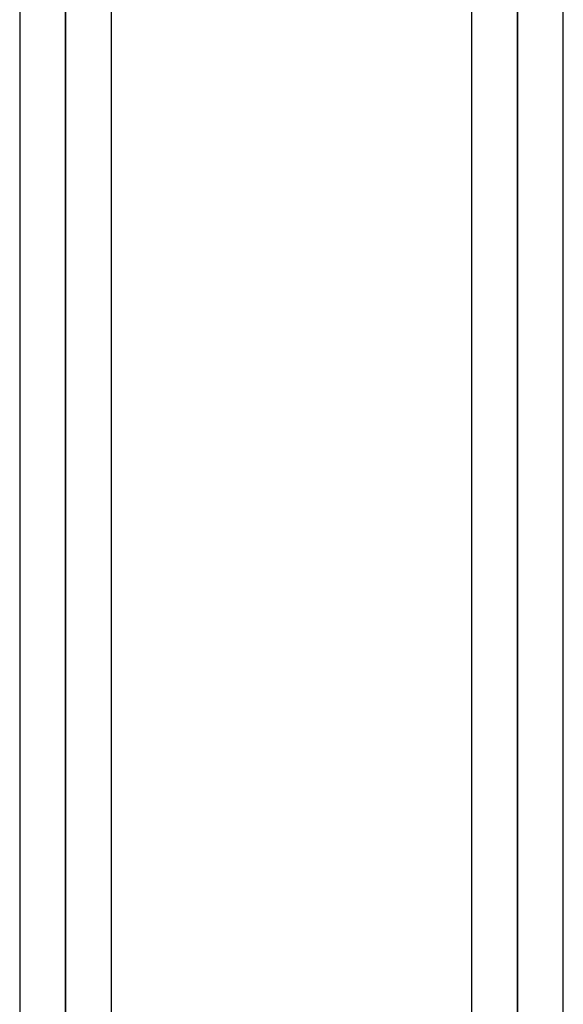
# Model space of a CAD drawing. Header units: millimetres. Extents: x -86 to 92, y -242 to 242.
# Tile 19 of 81: x 15 to 26, y -99 to -80. Entities that reach past the tile are written whole.
import ezdxf

# ---------------------------------------------------------------- set-up
doc = ezdxf.new("R2010")
doc.units = ezdxf.units.MM
doc.layers.add('MAIN-1', color=7, linetype='Continuous')

msp = doc.modelspace()

# ---------------------------------------------------------------- linework, layer by layer
at = {"layer": 'MAIN-1'}
for p, q in [((15.362, 0), (15.362, -135.382)), ((15.362, 0), (15.362, -135.382)), ((16.257, 0), (16.257, -136.222)), ((16.257, 0), (16.257, -135.039)), ((17.152, -135.382), (17.152, 0)), ((17.152, -135.382), (17.152, 0)), ((24.162, 0), (24.162, -135.382)), ((24.162, 0), (24.162, -135.382)), ((25.057, 0), (25.057, -136.222)), ((25.057, 0), (25.057, -134.88)), ((25.952, -135.479), (25.952, 0)), ((25.952, -135.479), (25.952, 0)), ((16.257, -136.222), (16.257, 0)), ((25.057, -134.88), (25.057, 0)), ((25.057, -136.222), (25.057, 0)), ((16.257, -135.039), (16.257, -49.579))]:
    msp.add_line(p, q, dxfattribs=at)

doc.saveas('drawing.dxf')
